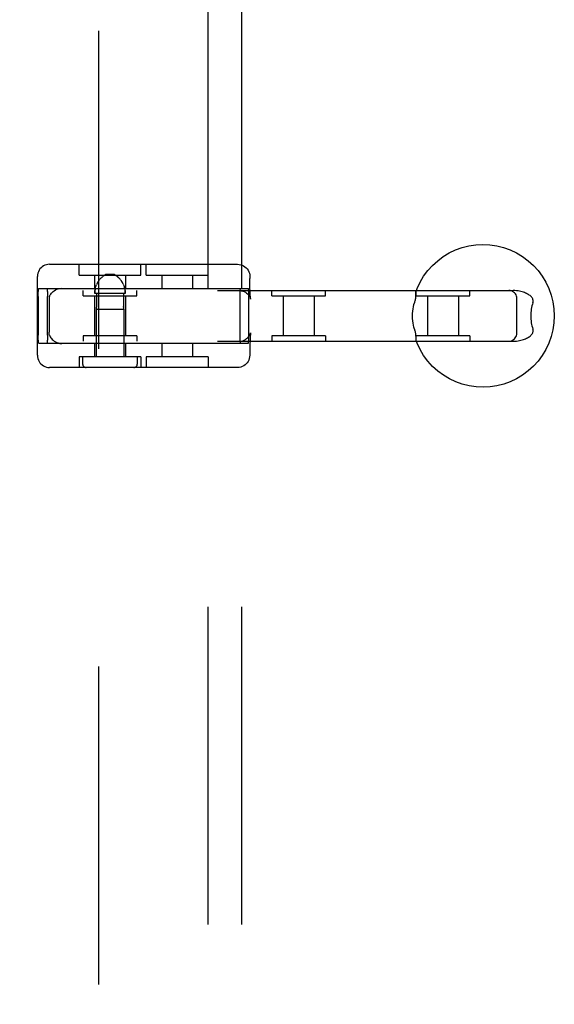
# Model space of a CAD drawing. Header units: inches. Extents: x 0 to 215, y 0 to 139.
# Tile 50 of 96: x 68.91 to 70.89, y 47.79 to 51.44. Entities that reach past the tile are written whole.
import ezdxf

# ---------------------------------------------------------------- set-up
doc = ezdxf.new("R2010")
doc.units = ezdxf.units.IN
doc.header["$LTSCALE"] = 11.804375
doc.header["$MEASUREMENT"] = 0
doc.linetypes.add('HIDDEN', pattern=[0.2, 0.1, -0.1])
doc.layers.add('DEFAULT_2', color=8, linetype='HIDDEN')
doc.layers.add('SUBPANEL', color=7, linetype='CONTINUOUS')

msp = doc.modelspace()

# ---------------------------------------------------------------- linework, layer by layer
at = {"layer": 'DEFAULT_2', "color": 8, "linetype": 'HIDDEN'}
for p, q in [((69.2004, 12.4488), (69.2004, 91.5528)), ((69.0171, 50.5363), (69.7158, 50.5363)), ((69.1267, 50.4963), (69.1267, 50.5363)), ((69.3567, 50.4963), (69.3567, 50.5363)), ((69.3762, 50.4963), (69.3762, 50.5363)), ((69.6062, 50.4963), (69.6062, 50.5363)), ((68.9721, 50.1983), (68.9721, 50.4913)), ((69.1268, 50.4963), (69.3567, 50.4963)), ((69.1842, 50.4963), (69.1842, 50.4463)), ((69.1943, 50.4662), (69.1928, 50.4632)), ((69.1959, 50.4691), (69.1943, 50.4662)), ((69.1976, 50.4719), (69.1959, 50.4691)), ((69.1993, 50.4745), (69.1976, 50.4718)), ((69.201, 50.4769), (69.1993, 50.4744)), ((69.2028, 50.4792), (69.201, 50.4769)), ((69.2583, 50.4983), (69.2251, 50.4983)), ((69.2593, 50.4978), (69.2583, 50.4983)), ((69.2807, 50.4792), (69.279, 50.4813)), ((69.2825, 50.4769), (69.2807, 50.4792)), ((69.2842, 50.4744), (69.2824, 50.4769)), ((69.2859, 50.4718), (69.2842, 50.4745)), ((69.2876, 50.4691), (69.2859, 50.4719)), ((69.2892, 50.4662), (69.2876, 50.4691)), ((69.2906, 50.4632), (69.2892, 50.4662)), ((69.2992, 50.4963), (69.2992, 50.4463)), ((69.3762, 50.4963), (69.6062, 50.4963)), ((69.4337, 50.4963), (69.4337, 50.4463)), ((69.5487, 50.4963), (69.5487, 50.4463)), ((69.7608, 50.4913), (69.7608, 50.4838)), ((67.2806, 50.4388), (70.7392, 50.4388)), ((68.9772, 50.4463), (69.7558, 50.4463)), ((69.1417, 50.4188), (69.1417, 50.4388)), ((69.2984, 50.4283), (69.185, 50.4283)), ((69.1929, 50.4632), (69.1915, 50.4602)), ((69.1916, 50.4283), (69.1916, 50.3792)), ((69.2918, 50.4283), (69.2918, 50.3792)), ((69.2961, 50.4478), (69.2952, 50.451)), ((69.3417, 50.4188), (69.3417, 50.4388)), ((69.8422, 50.4188), (69.8422, 50.4388)), ((70.0422, 50.4188), (70.0422, 50.4388)), ((70.378, 50.4188), (70.378, 50.4388)), ((70.578, 50.4188), (70.578, 50.4388)), ((68.9752, 50.4163), (68.9752, 50.2733)), ((69.0094, 50.2733), (69.0094, 50.4163)), ((69.0154, 50.4059), (69.0154, 50.2838)), ((69.1418, 50.4188), (69.3417, 50.4188)), ((69.1842, 50.4188), (69.1842, 50.2708)), ((69.2992, 50.4188), (69.2992, 50.2708)), ((69.7235, 50.4163), (69.7235, 50.2733)), ((69.7578, 50.2733), (69.7578, 50.4163)), ((69.7639, 50.4079), (69.7641, 50.4073)), ((69.8422, 50.4188), (70.0422, 50.4188)), ((69.8847, 50.4188), (69.8847, 50.2708)), ((69.9997, 50.4188), (69.9997, 50.2708)), ((70.378, 50.4188), (70.578, 50.4188)), ((70.4205, 50.4188), (70.4205, 50.2708)), ((70.5355, 50.4188), (70.5355, 50.2708)), ((70.7531, 50.2808), (70.7531, 50.4088)), ((69.1907, 50.3696), (69.1909, 50.3703)), ((69.1908, 50.3699), (69.1907, 50.3696)), ((69.1907, 50.3696), (69.1907, 50.1933)), ((69.1907, 50.3696), (69.2927, 50.3696)), ((69.1909, 50.3703), (69.191, 50.3709)), ((69.2926, 50.3703), (69.2927, 50.3699)), ((69.2927, 50.3699), (69.2927, 50.3696)), ((69.2927, 50.3696), (69.2927, 50.3697)), ((69.2927, 50.3696), (69.2927, 50.1933)), ((67.2806, 50.2508), (70.7392, 50.2508)), ((69.1417, 50.2708), (69.1417, 50.2508)), ((69.3417, 50.2708), (69.1418, 50.2708)), ((69.3417, 50.2708), (69.3417, 50.2508)), ((69.8422, 50.2708), (69.8422, 50.2508)), ((70.0422, 50.2708), (69.8422, 50.2708)), ((70.0422, 50.2708), (70.0422, 50.2508)), ((70.378, 50.2708), (70.378, 50.2508)), ((70.578, 50.2708), (70.378, 50.2708)), ((70.578, 50.2708), (70.578, 50.2508)), ((68.9772, 50.2433), (69.7558, 50.2433)), ((69.1842, 50.2433), (69.1842, 50.1933)), ((69.2992, 50.2433), (69.2992, 50.1933)), ((69.4337, 50.2433), (69.4337, 50.1933)), ((69.5487, 50.2433), (69.5487, 50.1933)), ((69.1267, 50.1933), (69.1267, 50.1533)), ((69.3567, 50.1933), (69.1268, 50.1933)), ((69.1402, 50.1933), (69.1402, 50.1658)), ((69.3432, 50.1933), (69.3432, 50.1658)), ((69.3567, 50.1933), (69.3567, 50.1533)), ((69.3762, 50.1933), (69.3762, 50.1533)), ((69.6062, 50.1933), (69.3762, 50.1933)), ((69.6062, 50.1933), (69.6062, 50.1533)), ((69.7608, 50.2058), (69.7608, 50.1983)), ((69.7158, 50.1533), (69.0171, 50.1533))]:
    msp.add_line(p, q, dxfattribs=at)
for points in [[(70.3784, 50.437), (70.382, 50.4462), (70.3932, 50.4697), (70.4065, 50.492), (70.422, 50.5129), (70.4394, 50.5322), (70.4587, 50.5496), (70.4795, 50.5651), (70.5018, 50.5785), (70.5253, 50.5896), (70.5498, 50.5984), (70.575, 50.6047), (70.6007, 50.6085), (70.6267, 50.6098), (70.6527, 50.6086), (70.6784, 50.6048), (70.7036, 50.5985), (70.7281, 50.5897), (70.7516, 50.5786), (70.774, 50.5653), (70.7949, 50.5498), (70.8142, 50.5323), (70.8317, 50.513), (70.8472, 50.4921), (70.8606, 50.4698), (70.8717, 50.4463), (70.8805, 50.4218), (70.8868, 50.3965), (70.8906, 50.3708), (70.8919, 50.3448)], [(69.0171, 50.5363), (69.0113, 50.536), (69.0056, 50.5349), (69.0001, 50.533), (68.9949, 50.5305), (68.99, 50.5273), (68.9855, 50.5234), (68.9816, 50.519), (68.9783, 50.5141), (68.9756, 50.5088), (68.9736, 50.5031), (68.9725, 50.4972), (68.9721, 50.4913)], [(69.7158, 50.5363), (69.7216, 50.536), (69.7273, 50.5349), (69.7328, 50.533), (69.738, 50.5305), (69.7429, 50.5273), (69.7474, 50.5234), (69.7513, 50.519), (69.7546, 50.5141), (69.7573, 50.5088), (69.7593, 50.5031), (69.7605, 50.4972), (69.7608, 50.4913)], [(69.2028, 50.4792), (69.2045, 50.4813), (69.2062, 50.4832), (69.2078, 50.4849), (69.2094, 50.4865), (69.2109, 50.4879), (69.2123, 50.4892), (69.2137, 50.4905), (69.2151, 50.4916), (69.2164, 50.4926), (69.2177, 50.4935), (69.2189, 50.4944), (69.22, 50.4952)], [(69.2177, 50.4935), (69.2164, 50.4926), (69.2151, 50.4916)], [(69.2251, 50.4983), (69.2242, 50.4978), (69.2232, 50.4972), (69.2222, 50.4966), (69.2211, 50.4959), (69.22, 50.4952), (69.2189, 50.4944)], [(69.2211, 50.4959), (69.2222, 50.4966), (69.2232, 50.4972), (69.2242, 50.4978), (69.2251, 50.4983)], [(69.2583, 50.4983), (69.2593, 50.4978), (69.2603, 50.4972), (69.2613, 50.4966), (69.2623, 50.4959), (69.2634, 50.4952), (69.2646, 50.4944), (69.2658, 50.4935), (69.2671, 50.4926), (69.2684, 50.4916), (69.2697, 50.4905), (69.2711, 50.4893), (69.2726, 50.4879), (69.2741, 50.4865), (69.2757, 50.4849), (69.2773, 50.4832), (69.279, 50.4813)], [(69.2623, 50.4959), (69.2613, 50.4966), (69.2603, 50.4972)], [(69.2658, 50.4935), (69.2646, 50.4944), (69.2634, 50.4952)], [(69.2741, 50.4865), (69.2726, 50.4879), (69.2711, 50.4892), (69.2697, 50.4905), (69.2684, 50.4916)], [(69.7641, 50.4073), (69.764, 50.4079), (69.7638, 50.4089), (69.7636, 50.4106), (69.7633, 50.4128), (69.7631, 50.4156), (69.7628, 50.419), (69.7625, 50.4231), (69.7622, 50.4278), (69.7619, 50.4333), (69.7617, 50.4395), (69.7614, 50.4466), (69.7612, 50.4546), (69.761, 50.4635), (69.7609, 50.4732), (69.7608, 50.4838)], [(68.9752, 50.4163), (68.9752, 50.4211), (68.9753, 50.4256), (68.9754, 50.43), (68.9755, 50.434), (68.9758, 50.4375), (68.976, 50.4406), (68.9763, 50.4431), (68.9765, 50.4449), (68.9768, 50.446), (68.9772, 50.4463)], [(69.0074, 50.4463), (69.0077, 50.446), (69.008, 50.4449), (69.0083, 50.4431), (69.0086, 50.4406), (69.0088, 50.4375), (69.009, 50.434), (69.0092, 50.43), (69.0093, 50.4256), (69.0094, 50.4211), (69.0094, 50.4163)], [(69.017, 50.417), (69.0182, 50.4199), (69.0197, 50.4229), (69.0216, 50.4259), (69.024, 50.429), (69.0268, 50.4321), (69.0302, 50.4352), (69.0342, 50.4382), (69.0387, 50.441), (69.0438, 50.4435), (69.0494, 50.4455), (69.0553, 50.4471), (69.0615, 50.4481)], [(69.185, 50.4283), (69.1851, 50.4316), (69.1853, 50.4349), (69.1856, 50.4381), (69.1861, 50.4414), (69.1867, 50.4446), (69.1874, 50.4478), (69.1882, 50.451), (69.1892, 50.4541), (69.1903, 50.4572), (69.1915, 50.4602)], [(69.1856, 50.4382), (69.1853, 50.4349), (69.1851, 50.4316)], [(69.1874, 50.4478), (69.1867, 50.4446), (69.1861, 50.4414)], [(69.2906, 50.4632), (69.292, 50.4602), (69.2932, 50.4572), (69.2943, 50.4541), (69.2952, 50.451), (69.2961, 50.4478), (69.2968, 50.4446), (69.2974, 50.4414), (69.2978, 50.4382), (69.2982, 50.4349), (69.2984, 50.4316), (69.2984, 50.4283)], [(69.2984, 50.4316), (69.2982, 50.4349), (69.2978, 50.4381)], [(69.7218, 50.4388), (69.7284, 50.4384), (69.7345, 50.437), (69.7402, 50.4349), (69.7451, 50.4323), (69.7492, 50.4294), (69.7527, 50.4264), (69.7559, 50.423), (69.7584, 50.4196), (69.7605, 50.4163), (69.762, 50.4133), (69.7629, 50.411), (69.7635, 50.4092), (69.7639, 50.408), (69.7639, 50.4079)], [(69.7255, 50.4463), (69.7252, 50.446), (69.7249, 50.4449), (69.7246, 50.4431), (69.7243, 50.4406), (69.7241, 50.4375), (69.7239, 50.434), (69.7237, 50.43), (69.7236, 50.4256), (69.7235, 50.4211), (69.7235, 50.4163)], [(69.7578, 50.4163), (69.7577, 50.4211), (69.7577, 50.4256), (69.7575, 50.43), (69.7574, 50.434), (69.7572, 50.4375), (69.7569, 50.4406), (69.7567, 50.4431), (69.7564, 50.4449), (69.7561, 50.446), (69.7558, 50.4463)], [(70.3784, 50.437), (70.3781, 50.4361), (70.3779, 50.4348), (70.3776, 50.4334), (70.3775, 50.4317), (70.3773, 50.43), (70.3772, 50.4281), (70.3772, 50.4261)], [(70.3802, 50.4388), (70.3795, 50.4386), (70.379, 50.4381), (70.3785, 50.4372)], [(70.7531, 50.4088), (70.7527, 50.4137), (70.7516, 50.4183), (70.7498, 50.4226), (70.7473, 50.4266), (70.7443, 50.4301), (70.7408, 50.4331), (70.7369, 50.4355), (70.7325, 50.4373), (70.7279, 50.4385), (70.7231, 50.4388)], [(70.812, 50.3938), (70.8128, 50.3967), (70.8131, 50.3996), (70.813, 50.4024), (70.8125, 50.4052), (70.8116, 50.4079), (70.8103, 50.4105), (70.8086, 50.4131), (70.8066, 50.4155), (70.8043, 50.4179), (70.8017, 50.4201), (70.7989, 50.4221), (70.7959, 50.4241), (70.7926, 50.426), (70.7891, 50.4279), (70.7854, 50.4296), (70.7814, 50.4312), (70.7772, 50.4327), (70.7727, 50.4341), (70.7679, 50.4354), (70.7628, 50.4365), (70.7574, 50.4375), (70.7517, 50.4382), (70.7456, 50.4387), (70.7392, 50.4388)], [(69.017, 50.417), (69.0163, 50.4146), (69.0158, 50.412), (69.0155, 50.4091), (69.0154, 50.4059)], [(70.3653, 50.3448), (70.3655, 50.3535), (70.3661, 50.362), (70.3671, 50.3705), (70.3685, 50.3787), (70.3702, 50.3865), (70.3723, 50.3938)], [(70.3772, 50.4261), (70.377, 50.4218), (70.3769, 50.4195), (70.3768, 50.417), (70.3766, 50.4144), (70.3763, 50.4117), (70.3759, 50.4089), (70.3754, 50.4059), (70.3748, 50.4029), (70.374, 50.3999), (70.3732, 50.3969), (70.3723, 50.3938)], [(70.812, 50.3938), (70.8103, 50.3882), (70.8088, 50.3824), (70.8075, 50.3763), (70.8064, 50.3702), (70.8056, 50.3639), (70.805, 50.3576), (70.8047, 50.3512), (70.8046, 50.3448)], [(69.1912, 50.3724), (69.1911, 50.3716), (69.191, 50.3709), (69.1909, 50.3703)], [(69.1912, 50.3724), (69.1913, 50.3734), (69.1914, 50.3744), (69.1915, 50.3755), (69.1916, 50.3767)], [(69.1916, 50.3792), (69.1916, 50.3779), (69.1916, 50.3767)], [(69.2919, 50.3767), (69.2918, 50.3779), (69.2918, 50.3792)], [(69.2918, 50.3792), (69.2918, 50.3779), (69.2919, 50.3767), (69.292, 50.3755), (69.2921, 50.3744), (69.2922, 50.3733), (69.2923, 50.3724)], [(69.2926, 50.3703), (69.2925, 50.3709), (69.2924, 50.3716), (69.2923, 50.3724)], [(70.3723, 50.2958), (70.3704, 50.3024), (70.3687, 50.3097), (70.3673, 50.3178), (70.3662, 50.3265), (70.3655, 50.3354), (70.3653, 50.3448)], [(70.8919, 50.3448), (70.8906, 50.3189), (70.8868, 50.2931), (70.8805, 50.2679), (70.8717, 50.2434), (70.8606, 50.22), (70.8472, 50.1977), (70.8318, 50.1768), (70.8143, 50.1575), (70.7951, 50.1401), (70.7742, 50.1246), (70.7519, 50.1112), (70.7284, 50.1001), (70.704, 50.0913), (70.6788, 50.085), (70.6531, 50.0811), (70.6271, 50.0798), (70.6011, 50.0811), (70.5754, 50.0849), (70.5501, 50.0912), (70.5256, 50.0999), (70.5021, 50.1111), (70.4798, 50.1244), (70.4589, 50.1399), (70.4396, 50.1574), (70.4221, 50.1767), (70.4066, 50.1976), (70.3932, 50.2199), (70.3821, 50.2434), (70.3784, 50.2527)], [(70.8046, 50.3448), (70.8047, 50.3384), (70.805, 50.3321), (70.8056, 50.3258), (70.8064, 50.3195), (70.8075, 50.3133), (70.8088, 50.3073), (70.8103, 50.3015), (70.812, 50.2958)], [(69.017, 50.2727), (69.0163, 50.275), (69.0158, 50.2777), (69.0155, 50.2806), (69.0154, 50.2838)], [(69.7218, 50.2508), (69.7284, 50.2513), (69.7345, 50.2527), (69.7402, 50.2548), (69.7451, 50.2574), (69.7492, 50.2602), (69.7527, 50.2633), (69.7559, 50.2667), (69.7584, 50.2701), (69.7605, 50.2734), (69.762, 50.2764), (69.7629, 50.2787), (69.7635, 50.2805), (69.7639, 50.2817), (69.7639, 50.2818)], [(69.7639, 50.2818), (69.764, 50.2823), (69.7641, 50.2824), (69.764, 50.2818), (69.7638, 50.2807), (69.7636, 50.2791), (69.7633, 50.2769), (69.7631, 50.2741), (69.7628, 50.2707), (69.7625, 50.2666), (69.7622, 50.2619), (69.7619, 50.2564), (69.7617, 50.2502), (69.7614, 50.2431), (69.7612, 50.2351), (69.761, 50.2262), (69.7609, 50.2164), (69.7608, 50.2058)], [(70.3723, 50.2958), (70.3732, 50.2928), (70.374, 50.2898), (70.3748, 50.2868), (70.3754, 50.2837), (70.3759, 50.2808), (70.3763, 50.278), (70.3766, 50.2752), (70.3768, 50.2726), (70.3769, 50.2702), (70.377, 50.2679)], [(70.7392, 50.2508), (70.7456, 50.251), (70.7517, 50.2515), (70.7574, 50.2522), (70.7628, 50.2532), (70.7679, 50.2543), (70.7727, 50.2556), (70.7772, 50.257), (70.7814, 50.2585), (70.7854, 50.2601), (70.7891, 50.2618), (70.7926, 50.2636), (70.7958, 50.2655), (70.7989, 50.2675), (70.8017, 50.2696), (70.8042, 50.2718), (70.8065, 50.2741), (70.8086, 50.2766), (70.8103, 50.2791), (70.8116, 50.2817), (70.8125, 50.2844), (70.813, 50.2872), (70.8131, 50.29), (70.8128, 50.2929), (70.812, 50.2958)], [(68.9772, 50.2433), (68.9768, 50.2437), (68.9765, 50.2448), (68.9763, 50.2466), (68.976, 50.2491), (68.9758, 50.2521), (68.9755, 50.2557), (68.9754, 50.2597), (68.9753, 50.2641), (68.9752, 50.2686), (68.9752, 50.2733)], [(69.0094, 50.2733), (69.0094, 50.2686), (69.0093, 50.2641), (69.0092, 50.2597), (69.009, 50.2557), (69.0088, 50.2521), (69.0086, 50.2491), (69.0083, 50.2466), (69.008, 50.2448), (69.0077, 50.2437), (69.0074, 50.2433)], [(69.017, 50.2727), (69.0182, 50.2698), (69.0197, 50.2668), (69.0216, 50.2638), (69.024, 50.2606), (69.0268, 50.2575), (69.0302, 50.2545), (69.0342, 50.2515), (69.0387, 50.2487), (69.0438, 50.2462), (69.0494, 50.2441), (69.0553, 50.2426), (69.0615, 50.2416)], [(69.7235, 50.2733), (69.7235, 50.2686), (69.7236, 50.2641), (69.7237, 50.2597), (69.7239, 50.2557), (69.7241, 50.2521), (69.7243, 50.2491), (69.7246, 50.2466), (69.7249, 50.2448), (69.7252, 50.2437), (69.7255, 50.2433)], [(69.7558, 50.2433), (69.7561, 50.2437), (69.7564, 50.2448), (69.7567, 50.2466), (69.7569, 50.2491), (69.7572, 50.2521), (69.7574, 50.2557), (69.7575, 50.2597), (69.7577, 50.2641), (69.7577, 50.2686), (69.7578, 50.2733)], [(70.377, 50.2679), (70.3772, 50.2635), (70.3772, 50.2616), (70.3773, 50.2597), (70.3775, 50.2579), (70.3776, 50.2563), (70.3779, 50.2548), (70.3781, 50.2536), (70.3784, 50.2527)], [(70.3785, 50.2525), (70.379, 50.2516), (70.3795, 50.2511), (70.3802, 50.2508)], [(70.7231, 50.2508), (70.7281, 50.2513), (70.7327, 50.2524), (70.7369, 50.2542), (70.7408, 50.2566), (70.7442, 50.2595), (70.7471, 50.2629), (70.7495, 50.2667), (70.7514, 50.2709), (70.7526, 50.2755), (70.7531, 50.2808)], [(68.9721, 50.1983), (68.9725, 50.1922), (68.9737, 50.1864), (68.9756, 50.1809), (68.9782, 50.1756), (68.9815, 50.1708), (68.9853, 50.1665), (68.9896, 50.1627), (68.9945, 50.1594), (68.9997, 50.1568), (69.0053, 50.1549), (69.0111, 50.1537), (69.0171, 50.1533)], [(69.7608, 50.1983), (69.7604, 50.1922), (69.7592, 50.1864), (69.7573, 50.1809), (69.7547, 50.1756), (69.7515, 50.1708), (69.7476, 50.1665), (69.7433, 50.1627), (69.7384, 50.1594), (69.7332, 50.1568), (69.7277, 50.1549), (69.7218, 50.1537), (69.7158, 50.1533)]]:
    msp.add_lwpolyline(points, dxfattribs=at)
for centre, start, end in [((69.1527, 50.1658), 180, 270), ((69.3307, 50.1658), 270, 360)]:
    msp.add_arc(centre, 0.0125, start, end, dxfattribs=at)
at = {"layer": 'SUBPANEL', "color": 8, "linetype": 'HIDDEN'}
for p, q in [((69.6067, 15.0321), (69.6067, 88.9696)), ((69.7317, 15.0321), (69.7317, 88.9696))]:
    msp.add_line(p, q, dxfattribs=at)

doc.saveas('drawing.dxf')
